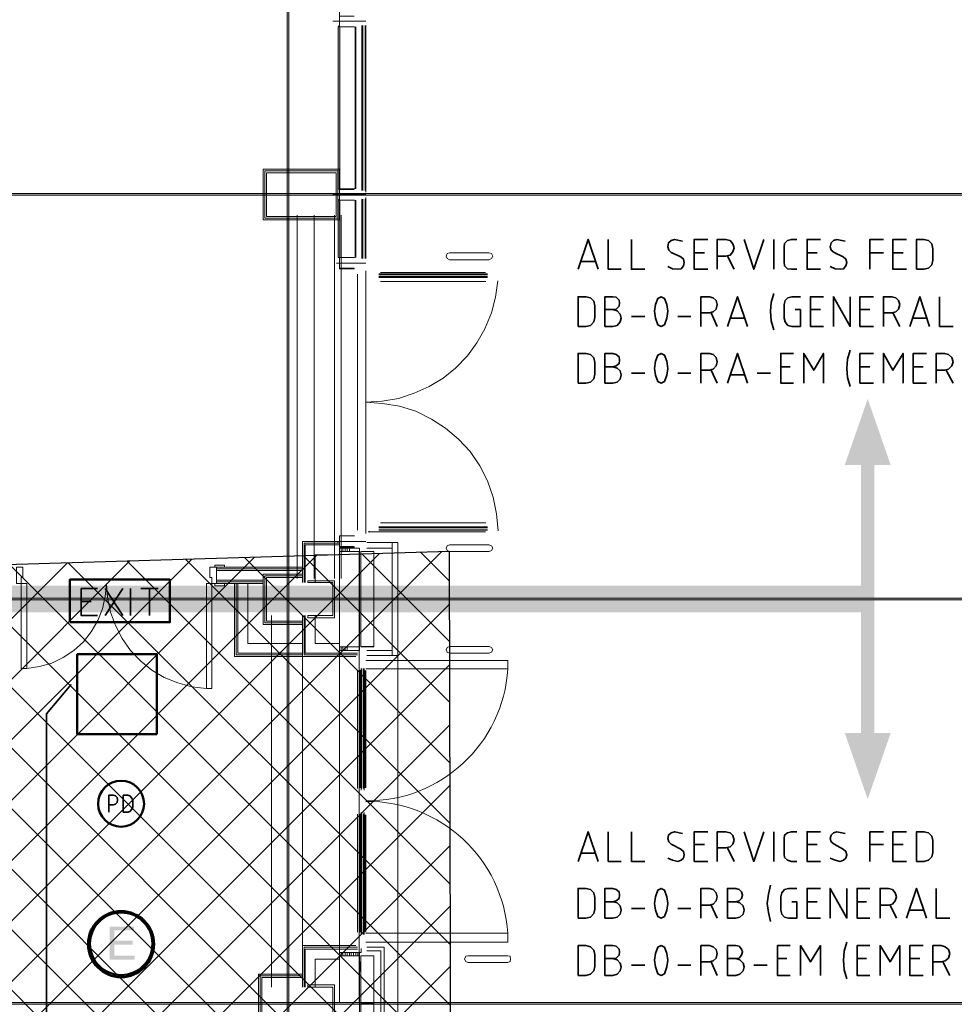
# Model space of a CAD drawing. Header units: millimetres. Extents: x 1.7 to 32.8, y 0.3 to 23.1.
# Tile 75 of 106: x 23.8 to 26.6, y 8.1 to 11. Entities that reach past the tile are written whole.
import ezdxf

# ---------------------------------------------------------------- set-up
doc = ezdxf.new("R2010")
doc.units = ezdxf.units.MM
doc.layers.add('PDF_Geometry', color=9, linetype='Continuous', true_color=0x808080)
doc.layers.add('PDF_Solid Fills', color=9, linetype='Continuous', true_color=0x808080)

msp = doc.modelspace()

# ---------------------------------------------------------------- hatches: boundary and pattern name
h = msp.add_hatch()
h.set_pattern_fill('ANSI37', color=256, scale=0.04)
edge = h.paths.add_edge_path()
edge.add_line((20.8971, 4.0215), (20.902, 1.01))
edge.add_line((20.902, 1.01), (25.1312, 0.9183))
edge.add_line((25.1312, 0.9183), (25.1103, 9.4614))
edge.add_line((25.1103, 9.4614), (23.5612, 9.4147))
edge.add_line((23.5612, 9.4147), (23.5612, 4.0215))
edge.add_line((23.5612, 4.0215), (20.902, 4.0215))
at = {"layer": 'PDF_Solid Fills', "transparency": 33554559}
for color, points in [(256, [(24.7836, 11.0197), (24.7803, 11.0197), (24.7803, 10.538), (24.7853, 10.538), (24.7853, 11.0197)]), (256, [(29.8551, 10.5213), (29.8551, 10.5247), (2.9827, 10.5247), (2.9827, 10.5197), (29.8551, 10.5197)]), (256, [(24.7836, 10.3347), (24.7853, 10.3347), (24.7853, 10.5047), (24.7803, 10.5047), (24.7803, 10.3347)]), (256, [(29.8551, 9.3197), (29.8551, 9.323), (2.9827, 9.323), (2.9827, 9.318), (29.8551, 9.318)]), (7, [(24.1736, 8.3481), (24.102, 8.3481), (24.102, 8.2497), (24.1753, 8.2497), (24.1753, 8.2614), (24.1153, 8.2614), (24.1153, 8.2947), (24.1703, 8.2947), (24.1703, 8.3064), (24.1153, 8.3064), (24.1153, 8.3364), (24.1736, 8.3364)]), (256, [(29.8551, 8.1198), (29.8551, 8.1231), (2.9827, 8.1231), (2.9827, 8.1181), (29.8551, 8.1181)])]:
    msp.add_hatch(color=color, dxfattribs=at).paths.add_polyline_path(points)

# ---------------------------------------------------------------- linework, layer by layer
msp.add_lwpolyline([(20.8971, 4.0215), (20.902, 1.01), (25.1312, 0.9183), (25.1103, 9.4614), (23.5612, 9.4147), (23.5612, 4.0215), (20.902, 4.0215)])
at = {"layer": 'PDF_Geometry', "lineweight": 5}
for points in [[(24.6336, 0.2783), (24.6336, 22.9127), (24.6336, 22.8592), (24.6286, 22.8592), (24.6286, 22.9127), (24.6286, 0.2783)], [(24.7803, 11.0197), (24.7836, 11.023), (24.7853, 11.0197)], [(24.7853, 10.538), (24.7836, 10.5363), (24.7803, 10.538)], [(24.7803, 10.5047), (24.7836, 10.508), (24.7853, 10.5047)], [(24.7853, 10.3347), (24.7836, 10.333), (24.7803, 10.3347)]]:
    msp.add_lwpolyline(points, dxfattribs=at)
at = {"layer": 'PDF_Geometry', "lineweight": 18}
for points in [[(24.8269, 11.0197), (24.7836, 11.0197), (24.7836, 11.0513), (24.7836, 11.473)], [(24.8269, 11.0513), (24.7836, 11.0513), (24.7836, 11.0363), (24.7836, 11.0197), (24.8286, 11.0197)], [(24.7636, 11.0363), (24.8619, 11.0363)], [(24.8503, 11.023), (24.8503, 10.533)], [(24.8536, 11.023), (24.8536, 10.533)], [(24.8603, 11.023), (24.8603, 10.533)], [(24.8619, 11.023), (24.8619, 10.528)], [(24.8303, 11.0197), (24.8303, 10.538)], [(24.8319, 11.0197), (24.8319, 10.538)], [(24.8269, 10.5047), (24.7836, 10.5047), (24.7836, 10.5213), (24.7836, 10.538), (24.8286, 10.538)], [(24.8286, 10.5047), (24.7836, 10.5047), (24.7836, 10.5363), (24.8269, 10.5363)], [(24.7636, 10.5213), (24.8619, 10.5213)], [(24.8303, 10.3347), (24.8303, 10.5047)], [(24.8319, 10.3347), (24.8319, 10.5047)], [(24.8503, 10.3313), (24.8503, 10.508)], [(24.8536, 10.3313), (24.8536, 10.508)], [(24.8603, 10.3313), (24.8603, 10.508)], [(24.8619, 10.3313), (24.8619, 10.513)], [(24.6586, 10.4597), (24.6586, 9.3814)], [(24.7086, 10.4597), (24.7086, 9.3814)], [(24.7686, 10.4597), (24.7686, 9.3814)], [(24.7886, 10.4597), (24.7886, 9.3814)], [(24.8269, 10.303), (24.7836, 10.303), (24.7836, 10.318), (24.7836, 10.3347), (24.8286, 10.3347)], [(24.7836, 10.3347), (24.8269, 10.3347)], [(24.8286, 10.3013), (24.7836, 10.3013), (24.7836, 10.333)], [(24.8619, 10.318), (24.7753, 10.318)], [(24.8619, 9.5147), (24.8619, 10.2947)], [(24.8369, 9.5247), (24.8369, 10.2847)], [(25.2552, 9.523), (25.2502, 9.573), (25.2402, 9.623), (25.2236, 9.6713), (25.2002, 9.7164), (25.1719, 9.758), (25.1369, 9.7947), (25.0986, 9.828), (25.0569, 9.8547), (25.0103, 9.878), (24.9619, 9.893), (24.9119, 9.9013), (24.8619, 9.9047), (24.9103, 9.908), (24.9586, 9.9163), (25.0053, 9.9314), (25.0502, 9.9514), (25.0919, 9.9763), (25.1286, 10.0063), (25.1636, 10.043), (25.1919, 10.0813), (25.2153, 10.123), (25.2353, 10.1697), (25.2469, 10.2163), (25.2536, 10.2647)], [(25.2236, 10.2863), (24.9003, 10.2863)], [(24.9003, 10.283), (25.2236, 10.283)], [(25.2236, 10.278), (24.9003, 10.278)], [(24.9003, 10.2747), (25.2236, 10.2747)], [(25.2169, 10.2897), (24.9053, 10.2897)], [(25.2186, 10.263), (24.9053, 10.263)], [(24.9003, 9.5347), (25.2236, 9.5347)], [(25.2236, 9.5314), (24.9003, 9.5314)], [(25.2186, 9.5464), (24.9053, 9.5464)], [(25.2169, 9.5197), (24.9053, 9.5197), (24.8686, 9.5197)], [(24.8736, 9.5214), (24.8719, 9.5214)], [(24.9003, 9.5264), (25.2236, 9.5264)], [(25.2236, 9.5247), (24.9003, 9.5247)], [(24.7786, 9.4864), (24.7786, 9.4914), (24.6736, 9.4914), (24.6736, 9.3697)], [(24.7836, 9.4864), (24.6786, 9.4864), (24.6786, 9.3697)], [(24.7836, 9.4814), (24.6819, 9.4814), (24.6819, 9.3697)], [(24.7836, 9.4864), (24.7836, 9.4814), (24.7836, 9.4864)], [(24.8419, 9.4714), (24.7836, 9.4714), (24.7836, 9.4614), (24.8419, 9.4614)], [(24.7886, 9.4614), (24.7886, 9.4714)], [(24.7936, 9.4614), (24.7936, 9.4714)], [(24.8003, 9.4614), (24.8003, 9.4714)], [(24.8069, 9.4614), (24.8069, 9.4714)], [(24.8136, 9.4614), (24.8136, 9.4714)], [(24.8436, 9.168), (24.8436, 9.3197), (24.8436, 9.4714)], [(24.8653, 9.488), (24.9403, 9.488), (24.9569, 9.488), (24.9569, 9.3197), (24.9569, 9.153), (24.9403, 9.153), (24.8653, 9.153)], [(24.8653, 9.168), (24.9403, 9.168), (24.9403, 9.153), (24.9403, 9.3197), (24.9403, 9.488), (24.9403, 9.4714), (24.8653, 9.4714)], [(24.7836, 9.4514), (24.7119, 9.4514), (24.7119, 9.3697)], [(24.5569, 9.3664), (24.4186, 9.3664), (24.4186, 9.4147), (24.6736, 9.4147)], [(24.4186, 9.4097), (24.6736, 9.4097)], [(24.4186, 9.4047), (24.6736, 9.4047)], [(24.6736, 9.2447), (24.5569, 9.2447), (24.5569, 9.3197), (24.5569, 9.3947), (24.6736, 9.3947)], [(24.6736, 9.2497), (24.5619, 9.2497), (24.5619, 9.3197), (24.5619, 9.3897), (24.6736, 9.3897)], [(24.6736, 9.2547), (24.5669, 9.2547), (24.5669, 9.3197), (24.5669, 9.3847), (24.6736, 9.3847)], [(23.8553, 9.1147), (23.8936, 9.1197), (23.9303, 9.1297), (23.9636, 9.1464), (23.9953, 9.168), (24.0236, 9.193), (24.047, 9.223), (24.0669, 9.2564), (24.0803, 9.2914), (24.0886, 9.328), (24.092, 9.3664), (24.0953, 9.3247), (24.1036, 9.2814), (24.1186, 9.2414), (24.1386, 9.203), (24.1636, 9.168), (24.1936, 9.1364), (24.2269, 9.1097), (24.2636, 9.088), (24.3036, 9.0714), (24.3453, 9.0597), (24.3886, 9.0547)], [(24.4186, 9.3764), (24.5569, 9.3764)], [(24.4186, 9.3714), (24.5569, 9.3714)], [(24.6736, 9.1497), (24.4719, 9.1497), (24.4719, 9.3664)], [(24.6736, 9.1547), (24.4769, 9.1547), (24.4769, 9.3664)], [(24.6736, 9.1597), (24.4819, 9.1597), (24.4819, 9.3664)], [(24.6736, 9.1881), (24.5119, 9.1881), (24.5119, 9.3664)], [(24.5819, 9.2714), (24.5819, 8.1681)], [(24.8319, 9.1497), (24.6736, 9.1497), (24.6736, 9.2714), (24.6736, 8.1681), (24.6736, 8.2914), (24.8319, 8.2914)], [(24.8369, 9.1547), (24.6786, 9.1547), (24.6786, 9.2714)], [(24.8369, 9.1597), (24.6819, 9.1597), (24.6819, 9.2714)], [(24.7836, 9.1881), (24.7119, 9.1881), (24.7119, 9.2714)], [(24.8469, 9.1797), (24.8853, 9.1797)], [(24.8419, 9.168), (24.7836, 9.168), (24.7836, 9.1781), (24.8419, 9.1781), (24.8419, 8.2614)], [(24.7836, 8.2614), (24.7836, 9.1781)], [(24.7886, 9.1781), (24.7886, 9.168)], [(24.7936, 9.1781), (24.7936, 9.168)], [(24.8003, 9.1781), (24.8003, 9.168)], [(24.8069, 9.1781), (24.8069, 9.168)], [(24.9569, 8.2864), (24.9569, 9.153), (24.9569, 8.1198), (24.9569, 6.9181), (24.9569, 5.7181), (24.9569, 4.5182), (24.9569, 3.4849)], [(24.8619, 9.113), (25.2836, 9.113), (25.2836, 9.138), (24.8619, 9.138)], [(24.8369, 8.758), (24.8369, 9.1097)], [(24.8453, 8.7597), (24.8453, 9.1097)], [(24.8486, 8.7531), (24.8486, 9.1147)], [(24.8503, 8.758), (24.8503, 9.1147)], [(24.8553, 9.1147), (24.8553, 8.758)], [(24.8569, 9.1147), (24.8569, 8.7531)], [(24.8586, 8.7597), (24.8586, 9.108)], [(24.8619, 8.7597), (24.8619, 9.108)], [(24.8486, 8.6864), (24.8486, 8.3247)], [(24.8503, 8.6831), (24.8503, 8.3247)], [(24.8553, 8.3247), (24.8553, 8.6831)], [(24.8569, 8.3247), (24.8569, 8.6864)], [(24.8369, 8.6814), (24.8369, 8.3314)], [(24.8453, 8.6814), (24.8453, 8.3314)], [(24.8586, 8.6797), (24.8586, 8.3331)], [(24.8619, 8.6797), (24.8619, 8.3314)], [(24.8619, 8.3281), (25.2836, 8.3281), (25.2836, 8.3014), (24.8619, 8.3014)], [(24.8369, 8.2864), (24.6786, 8.2864), (24.6786, 8.1681)], [(24.8369, 8.2814), (24.6819, 8.2814), (24.6819, 8.1681)], [(24.8436, 7.9681), (24.8436, 8.1198), (24.8436, 8.2714), (24.8486, 8.2714), (24.8486, 8.2831)], [(24.8653, 8.2864), (24.9169, 8.2864), (24.9169, 8.1198), (24.9169, 7.9531), (24.8653, 7.9531), (24.8653, 7.0864), (24.9169, 7.0864), (24.9169, 6.9181), (24.9169, 6.7515), (24.8653, 6.7515), (24.8653, 6.7615), (24.9069, 6.7615), (24.9069, 6.9181), (24.9069, 7.0764), (24.8653, 7.0764)], [(24.8653, 8.2764), (24.9069, 8.2764), (24.9069, 8.1198), (24.9069, 7.9631), (24.8653, 7.9631)], [(24.7836, 8.2514), (24.7119, 8.2514), (24.7119, 8.1681)], [(24.7886, 8.2614), (24.7886, 8.2714)], [(24.7936, 8.2614), (24.7936, 8.2714)], [(24.8003, 8.2614), (24.8003, 8.2714)], [(24.8069, 8.2614), (24.8069, 8.2714)], [(24.8136, 8.2614), (24.8136, 8.2714)], [(24.8186, 8.2614), (24.8186, 8.2714)], [(24.8253, 8.2614), (24.8253, 8.2714)], [(24.8319, 8.2614), (24.8319, 8.2714)], [(24.8386, 8.2614), (24.8386, 8.2714)], [(24.8453, 8.2431), (24.8453, 8.2147)], [(24.9069, 8.2114), (24.9069, 8.2397)], [(24.6736, 8.0331), (24.5436, 8.0331), (24.5436, 8.1198), (24.5436, 8.2064), (24.6736, 8.2064)], [(24.6736, 8.0381), (24.5486, 8.0381), (24.5486, 8.1198), (24.5486, 8.2014), (24.6736, 8.2014)], [(24.6736, 8.0431), (24.5536, 8.0431), (24.5536, 8.1198), (24.5536, 8.1964), (24.6736, 8.1964)], [(24.8853, 8.1214), (24.8469, 8.1214)], [(24.8853, 8.1181), (24.8469, 8.1181)]]:
    msp.add_lwpolyline(points, dxfattribs=at)
at = {"layer": 'PDF_Geometry', "lineweight": 5}
for points in [[(24.7836, 11.0197), (24.7803, 11.0197), (24.7803, 10.538), (24.7853, 10.538), (24.7853, 11.0197)], [(29.8551, 10.5213), (29.8551, 10.5247), (2.9827, 10.5247), (2.9827, 10.5197), (29.8551, 10.5197)], [(24.7836, 10.3347), (24.7853, 10.3347), (24.7853, 10.5047), (24.7803, 10.5047), (24.7803, 10.3347)], [(29.8551, 9.3197), (29.8551, 9.323), (2.9827, 9.323), (2.9827, 9.318), (29.8551, 9.318)], [(29.8551, 8.1198), (29.8551, 8.1231), (2.9827, 8.1231), (2.9827, 8.1181), (29.8551, 8.1181)]]:
    msp.add_lwpolyline(points, close=True, dxfattribs=at)
at = {"layer": 'PDF_Geometry', "lineweight": 18}
for points in [[(24.7836, 10.4463), (24.7836, 10.5963), (24.5569, 10.5963), (24.5569, 10.4463)], [(24.7786, 10.4513), (24.7786, 10.5913), (24.5619, 10.5913), (24.5619, 10.4513)], [(24.7736, 10.4563), (24.7736, 10.5863), (24.5669, 10.5863), (24.5669, 10.4563)], [(25.1103, 10.328), (25.1036, 10.3313), (25.1003, 10.338), (25.1036, 10.3463), (25.1103, 10.348), (25.2286, 10.348), (25.2353, 10.3463), (25.2386, 10.338), (25.2353, 10.3313), (25.2286, 10.328)], [(24.8269, 9.4764), (24.7836, 9.4764), (24.7836, 9.508), (24.8286, 9.508), (24.7836, 9.508), (24.7836, 9.4764)], [(24.7836, 9.508), (24.8269, 9.508)], [(24.7836, 9.4914), (24.7836, 9.5064), (24.7836, 9.4914), (24.7836, 9.4747), (24.8286, 9.4747), (24.7836, 9.4747)], [(24.7753, 9.4914), (24.8619, 9.4914)], [(25.1103, 9.4614), (25.2286, 9.4614), (25.2353, 9.4647), (25.2386, 9.4714), (25.2353, 9.478), (25.2286, 9.4814), (25.1103, 9.4814), (25.1036, 9.478), (25.1003, 9.4714), (25.1036, 9.4647)], [(24.8419, 9.1781), (24.8419, 9.4614), (24.7836, 9.4614), (24.7836, 9.1781)], [(24.8853, 9.1781), (24.8853, 9.4614), (24.8469, 9.4614), (24.8469, 9.1781)], [(23.8253, 9.3664), (23.8253, 9.4147), (23.8436, 9.4147), (23.8436, 9.3847), (23.8386, 9.3847), (23.8386, 9.3664)], [(24.4186, 9.3664), (24.4186, 9.4147), (24.3986, 9.4147), (24.3986, 9.3847), (24.4053, 9.3847), (24.4053, 9.3664)], [(24.442, 9.4147), (24.4136, 9.4147), (24.4136, 9.418), (24.4136, 9.4214), (24.4169, 9.4214), (24.442, 9.4214)], [(23.8553, 9.1147), (23.8553, 9.3664), (23.8386, 9.3664), (23.8386, 9.1147)], [(24.4053, 9.0547), (24.4053, 9.3664), (24.3886, 9.3664), (24.3886, 9.0547)], [(24.442, 9.3664), (24.4136, 9.3664), (24.4136, 9.3597), (24.442, 9.3597)], [(24.7686, 9.3197), (24.7686, 9.3747), (24.6903, 9.3747), (24.6903, 9.3697), (24.7636, 9.3697), (24.7636, 9.3197), (24.7636, 9.2714), (24.6903, 9.2714), (24.6903, 9.2647), (24.7686, 9.2647)], [(25.1103, 9.1597), (25.1036, 9.163), (25.1003, 9.1697), (25.1036, 9.1764), (25.1103, 9.1797), (25.2286, 9.1797), (25.2353, 9.1764), (25.2386, 9.1697), (25.2353, 9.163), (25.2286, 9.1597)], [(24.8419, 8.2614), (24.8419, 8.2714), (24.7836, 8.2714), (24.7836, 8.2614)], [(24.8419, 8.1231), (24.8419, 8.2614), (24.7836, 8.2614), (24.7836, 8.1231)], [(24.8853, 8.1198), (24.8853, 8.2614), (24.8469, 8.2614), (24.8469, 8.1198)], [(25.1653, 8.2414), (25.2836, 8.2414), (25.2903, 8.2447), (25.2919, 8.2514), (25.2903, 8.2597), (25.2836, 8.2614), (25.1653, 8.2614), (25.1586, 8.2597), (25.1553, 8.2514), (25.1586, 8.2447)], [(24.7686, 8.1198), (24.7686, 8.0647), (24.6903, 8.0647), (24.6903, 8.0697), (24.7636, 8.0697), (24.7636, 8.1198), (24.7636, 8.1681), (24.6903, 8.1681), (24.6903, 8.1747), (24.7686, 8.1747)], [(24.8853, 7.9781), (24.8853, 8.1197), (24.8469, 8.1197), (24.8469, 7.9781)]]:
    msp.add_lwpolyline(points, close=True, dxfattribs=at)
at = {"layer": 'PDF_Geometry', "color": 7, "lineweight": 35}
for points in [[(25.4919, 10.2997), (25.5219, 10.388), (25.5519, 10.2997)], [(25.5819, 10.388), (25.5819, 10.2997), (25.6202, 10.2997)], [(25.6502, 10.388), (25.6502, 10.2997), (25.6902, 10.2997)], [(25.8019, 10.383), (25.7786, 10.388), (25.7686, 10.3847), (25.7602, 10.378), (25.7586, 10.3663), (25.7619, 10.3563), (25.7686, 10.3497), (25.7969, 10.3363), (25.8052, 10.3297), (25.8069, 10.3197), (25.8052, 10.3097), (25.7986, 10.3013), (25.7886, 10.2997), (25.7719, 10.3013), (25.7586, 10.308)], [(25.8769, 10.2997), (25.8369, 10.2997), (25.8369, 10.388), (25.8769, 10.388)], [(25.9052, 10.2997), (25.9052, 10.388), (25.9302, 10.388), (25.9436, 10.3847), (25.9519, 10.3747), (25.9552, 10.363), (25.9519, 10.3513), (25.9436, 10.3413), (25.9302, 10.338), (25.9052, 10.338)], [(25.9852, 10.388), (26.0136, 10.2997), (26.0436, 10.388)], [(26.0736, 10.2997), (26.0736, 10.388)], [(26.1419, 10.2997), (26.1252, 10.2997), (26.1136, 10.3013), (26.1052, 10.3097), (26.1036, 10.3213), (26.1036, 10.3647), (26.1052, 10.3763), (26.1136, 10.3847), (26.1252, 10.388), (26.1419, 10.388)], [(26.2119, 10.2997), (26.1719, 10.2997), (26.1719, 10.388), (26.2119, 10.388)], [(26.2852, 10.383), (26.2602, 10.388), (26.2502, 10.3847), (26.2436, 10.378), (26.2402, 10.3663), (26.2436, 10.3563), (26.2519, 10.3497), (26.2786, 10.3363), (26.2869, 10.3297), (26.2902, 10.3197), (26.2869, 10.3097), (26.2802, 10.3013), (26.2702, 10.2997), (26.2552, 10.3013), (26.2402, 10.308)], [(26.3586, 10.2997), (26.3586, 10.388), (26.3985, 10.388)], [(26.4669, 10.2997), (26.4269, 10.2997), (26.4269, 10.388), (26.4669, 10.388)], [(25.5436, 10.323), (25.5019, 10.323)], [(25.8669, 10.348), (25.8369, 10.348)], [(25.9352, 10.338), (25.9552, 10.2997)], [(26.2019, 10.348), (26.1719, 10.348)], [(26.3586, 10.348), (26.3985, 10.348)], [(26.4569, 10.348), (26.4269, 10.348)], [(25.5952, 10.1797), (25.6052, 10.1813), (25.6136, 10.1897), (25.6152, 10.1997), (25.6136, 10.208), (25.6052, 10.2163), (25.5952, 10.218), (25.5719, 10.218), (25.5719, 10.1297), (25.5952, 10.1297), (25.6086, 10.133), (25.6169, 10.143), (25.6202, 10.1547), (25.6169, 10.1663), (25.6086, 10.1763), (25.5952, 10.1797), (25.5719, 10.1797)], [(25.8569, 10.1297), (25.8569, 10.218), (25.8819, 10.218), (25.8936, 10.2147), (25.9019, 10.2063), (25.9052, 10.1947), (25.9019, 10.1813), (25.8936, 10.173), (25.8819, 10.1697), (25.8569, 10.1697)], [(25.9352, 10.1297), (25.9652, 10.218), (25.9952, 10.1297)], [(26.0736, 10.228), (26.0652, 10.2013), (26.0636, 10.1747), (26.0652, 10.1463), (26.0736, 10.1197)], [(26.1369, 10.1797), (26.1519, 10.1797), (26.1519, 10.1297), (26.1269, 10.1297), (26.1152, 10.133), (26.1069, 10.143), (26.1036, 10.1547), (26.1036, 10.1947), (26.1069, 10.2063), (26.1152, 10.2147), (26.1269, 10.218), (26.1519, 10.218)], [(26.2202, 10.1297), (26.1819, 10.1297), (26.1819, 10.218), (26.2202, 10.218)], [(26.2502, 10.1297), (26.2502, 10.218), (26.3002, 10.1297), (26.3002, 10.218)], [(26.3686, 10.1297), (26.3286, 10.1297), (26.3286, 10.218), (26.3686, 10.218)], [(26.3985, 10.1297), (26.3985, 10.218), (26.4236, 10.218), (26.4352, 10.2147), (26.4436, 10.2063), (26.4469, 10.1947), (26.4436, 10.1813), (26.4352, 10.173), (26.4236, 10.1697), (26.3985, 10.1697)], [(26.4769, 10.1297), (26.5069, 10.218), (26.5352, 10.1297)], [(26.5652, 10.218), (26.5652, 10.1297), (26.6052, 10.1297)], [(26.2119, 10.1797), (26.1819, 10.1797)], [(26.3586, 10.1797), (26.3286, 10.1797)], [(25.6502, 10.1597), (25.6902, 10.1597)], [(25.7886, 10.1597), (25.8269, 10.1597)], [(25.8869, 10.1697), (25.9052, 10.1297)], [(25.9852, 10.1547), (25.9436, 10.1547)], [(26.4269, 10.1697), (26.4469, 10.1297)], [(26.5269, 10.1547), (26.4852, 10.1547)], [(26.3002, 10.0597), (26.2919, 10.033), (26.2902, 10.0047), (26.2919, 9.978), (26.3002, 9.9514)], [(25.5952, 10.0097), (25.6052, 10.013), (25.6136, 10.0197), (25.6152, 10.0297), (25.6136, 10.0397), (25.6052, 10.0464), (25.5952, 10.0497), (25.5719, 10.0497), (25.5719, 9.9614), (25.5952, 9.9614), (25.6086, 9.9647), (25.6169, 9.973), (25.6202, 9.9863), (25.6169, 9.998), (25.6086, 10.0063), (25.5952, 10.0097), (25.5719, 10.0097)], [(25.8569, 9.9614), (25.8569, 10.0497), (25.8819, 10.0497), (25.8936, 10.0464), (25.9019, 10.038), (25.9052, 10.0247), (25.9019, 10.013), (25.8936, 10.003), (25.8819, 9.9997), (25.8569, 9.9997)], [(25.9352, 9.9614), (25.9652, 10.0497), (25.9952, 9.9614)], [(26.1319, 9.9614), (26.0936, 9.9614), (26.0936, 10.0497), (26.1319, 10.0497)], [(26.1619, 9.9614), (26.1619, 10.0497), (26.1919, 9.9997), (26.2202, 10.0497), (26.2202, 9.9614)], [(26.3686, 9.9614), (26.3286, 9.9614), (26.3286, 10.0497), (26.3686, 10.0497)], [(26.3985, 9.9614), (26.3985, 10.0497), (26.4269, 9.9997), (26.4569, 10.0497), (26.4569, 9.9614)], [(26.5269, 9.9614), (26.4869, 9.9614), (26.4869, 10.0497), (26.5269, 10.0497)], [(26.5552, 9.9614), (26.5552, 10.0497), (26.5802, 10.0497), (26.5919, 10.0464), (26.6019, 10.038), (26.6052, 10.0247), (26.6019, 10.013), (26.5919, 10.003), (26.5802, 9.9997), (26.5552, 9.9997)], [(25.8869, 9.9997), (25.9052, 9.9614)], [(26.1219, 10.0097), (26.0936, 10.0097)], [(26.3586, 10.0097), (26.3286, 10.0097)], [(26.5169, 10.0097), (26.4869, 10.0097)], [(26.5852, 9.9997), (26.6052, 9.9614)], [(25.6502, 9.9913), (25.6902, 9.9913)], [(25.7886, 9.9913), (25.8269, 9.9913)], [(25.9852, 9.9863), (25.9436, 9.9863)], [(26.0236, 9.9913), (26.0636, 9.9913)], [(24.0653, 9.2714), (24.017, 9.2714), (24.017, 9.3514), (24.0653, 9.3514)], [(24.0886, 9.2714), (24.1403, 9.3514)], [(24.0886, 9.3514), (24.1403, 9.2714)], [(24.1636, 9.2714), (24.1636, 9.3514)], [(24.1936, 9.3514), (24.2453, 9.3514)], [(24.2203, 9.3514), (24.2203, 9.2714)], [(24.017, 9.313), (24.047, 9.313)], [(23.987, 9.0664), (23.9136, 8.9797), (23.9136, 6.7364), (23.987, 6.6648), (23.9136, 6.5798), (23.9136, 4.4032), (23.987, 4.3315)], [(24.0986, 8.6881), (24.0986, 8.738), (24.112, 8.738), (24.1186, 8.7364), (24.1236, 8.7314), (24.1253, 8.7247), (24.1236, 8.7164), (24.1186, 8.7114), (24.112, 8.7097), (24.0986, 8.7097)], [(25.4919, 8.5414), (25.5219, 8.6297), (25.5519, 8.5414)], [(25.5819, 8.6297), (25.5819, 8.5414), (25.6202, 8.5414)], [(25.6502, 8.6297), (25.6502, 8.5414), (25.6902, 8.5414)], [(25.8019, 8.6247), (25.7786, 8.6297), (25.7686, 8.6264), (25.7602, 8.6197), (25.7586, 8.6097), (25.7619, 8.5997), (25.7686, 8.5931), (25.7969, 8.5781), (25.8052, 8.5714), (25.8069, 8.5614), (25.8052, 8.5514), (25.7986, 8.5447), (25.7886, 8.5414), (25.7719, 8.5447), (25.7586, 8.5514)], [(25.8769, 8.5414), (25.8369, 8.5414), (25.8369, 8.6297), (25.8769, 8.6297)], [(25.9052, 8.5414), (25.9052, 8.6297), (25.9302, 8.6297), (25.9436, 8.6264), (25.9519, 8.6181), (25.9552, 8.6047), (25.9519, 8.5931), (25.9436, 8.5847), (25.9302, 8.5814), (25.9052, 8.5814)], [(25.9852, 8.6297), (26.0136, 8.5414), (26.0436, 8.6297)], [(26.0736, 8.5414), (26.0736, 8.6297)], [(26.1419, 8.5414), (26.1252, 8.5414), (26.1136, 8.5447), (26.1052, 8.5531), (26.1036, 8.5631), (26.1036, 8.6081), (26.1052, 8.6197), (26.1136, 8.6264), (26.1252, 8.6297), (26.1419, 8.6297)], [(26.2119, 8.5414), (26.1719, 8.5414), (26.1719, 8.6297), (26.2119, 8.6297)], [(26.2852, 8.6247), (26.2602, 8.6297), (26.2502, 8.6264), (26.2436, 8.6197), (26.2402, 8.6097), (26.2436, 8.5997), (26.2519, 8.5931), (26.2786, 8.5781), (26.2869, 8.5714), (26.2902, 8.5614), (26.2869, 8.5514), (26.2802, 8.5447), (26.2702, 8.5414), (26.2552, 8.5447), (26.2402, 8.5514)], [(26.3586, 8.5414), (26.3586, 8.6297), (26.3985, 8.6297)], [(26.4669, 8.5414), (26.4269, 8.5414), (26.4269, 8.6297), (26.4669, 8.6297)], [(25.5436, 8.5664), (25.5019, 8.5664)], [(25.8669, 8.5914), (25.8369, 8.5914)], [(25.9352, 8.5814), (25.9552, 8.5414)], [(26.2019, 8.5914), (26.1719, 8.5914)], [(26.3586, 8.5914), (26.3985, 8.5914)], [(26.4569, 8.5914), (26.4269, 8.5914)], [(25.5952, 8.4214), (25.6052, 8.4247), (25.6136, 8.4314), (25.6152, 8.4414), (25.6136, 8.4514), (25.6052, 8.4581), (25.5952, 8.4614), (25.5719, 8.4614), (25.5719, 8.3731), (25.5952, 8.3731), (25.6086, 8.3764), (25.6169, 8.3847), (25.6202, 8.3964), (25.6169, 8.4097), (25.6086, 8.4181), (25.5952, 8.4214), (25.5719, 8.4214)], [(25.8569, 8.3731), (25.8569, 8.4614), (25.8819, 8.4614), (25.8936, 8.4581), (25.9019, 8.4481), (25.9052, 8.4364), (25.9019, 8.4247), (25.8936, 8.4147), (25.8819, 8.4114), (25.8569, 8.4114)], [(25.9602, 8.4214), (25.9702, 8.4247), (25.9769, 8.4314), (25.9802, 8.4414), (25.9769, 8.4514), (25.9702, 8.4581), (25.9602, 8.4614), (25.9352, 8.4614), (25.9352, 8.3731), (25.9602, 8.3731), (25.9719, 8.3764), (25.9819, 8.3847), (25.9852, 8.3964), (25.9819, 8.4097), (25.9719, 8.4181), (25.9602, 8.4214), (25.9352, 8.4214)], [(26.0636, 8.4714), (26.0569, 8.4447), (26.0536, 8.4164), (26.0569, 8.3897), (26.0636, 8.3631)], [(26.1269, 8.4214), (26.1419, 8.4214), (26.1419, 8.3731), (26.1169, 8.3731), (26.1052, 8.3764), (26.0969, 8.3847), (26.0936, 8.3964), (26.0936, 8.4364), (26.0969, 8.4481), (26.1052, 8.4581), (26.1169, 8.4614), (26.1419, 8.4614)], [(26.2119, 8.3731), (26.1719, 8.3731), (26.1719, 8.4614), (26.2119, 8.4614)], [(26.2402, 8.3731), (26.2402, 8.4614), (26.2902, 8.3731), (26.2902, 8.4614)], [(26.3586, 8.3731), (26.3202, 8.3731), (26.3202, 8.4614), (26.3586, 8.4614)], [(26.3885, 8.3731), (26.3885, 8.4614), (26.4136, 8.4614), (26.4252, 8.4581), (26.4336, 8.4481), (26.4369, 8.4364), (26.4336, 8.4247), (26.4252, 8.4147), (26.4136, 8.4114), (26.3885, 8.4114)], [(26.4669, 8.3731), (26.4969, 8.4614), (26.5269, 8.3731)], [(26.5552, 8.4614), (26.5552, 8.3731), (26.5952, 8.3731)], [(26.2019, 8.4214), (26.1719, 8.4214)], [(26.3486, 8.4214), (26.3202, 8.4214)], [(25.6502, 8.4014), (25.6902, 8.4014)], [(25.7886, 8.4014), (25.8269, 8.4014)], [(25.8869, 8.4114), (25.9052, 8.3731)], [(26.4185, 8.4114), (26.4369, 8.3731)], [(26.5169, 8.3964), (26.4752, 8.3964)], [(25.5952, 8.2531), (25.6052, 8.2547), (25.6136, 8.2631), (25.6152, 8.2731), (25.6136, 8.2814), (25.6052, 8.2897), (25.5952, 8.2914), (25.5719, 8.2914), (25.5719, 8.2031), (25.5952, 8.2031), (25.6086, 8.2064), (25.6169, 8.2164), (25.6202, 8.2281), (25.6169, 8.2397), (25.6086, 8.2497), (25.5952, 8.2531), (25.5719, 8.2531)], [(25.8569, 8.2031), (25.8569, 8.2914), (25.8819, 8.2914), (25.8936, 8.2881), (25.9019, 8.2797), (25.9052, 8.2681), (25.9019, 8.2547), (25.8936, 8.2464), (25.8819, 8.2431), (25.8569, 8.2431)], [(25.9602, 8.2531), (25.9702, 8.2547), (25.9769, 8.2631), (25.9802, 8.2731), (25.9769, 8.2814), (25.9702, 8.2897), (25.9602, 8.2914), (25.9352, 8.2914), (25.9352, 8.2031), (25.9602, 8.2031), (25.9719, 8.2064), (25.9819, 8.2164), (25.9852, 8.2281), (25.9819, 8.2397), (25.9719, 8.2497), (25.9602, 8.2531), (25.9352, 8.2531)], [(26.1219, 8.2031), (26.0836, 8.2031), (26.0836, 8.2914), (26.1219, 8.2914)], [(26.1519, 8.2031), (26.1519, 8.2914), (26.1819, 8.2431), (26.2119, 8.2914), (26.2119, 8.2031)], [(26.2902, 8.3014), (26.2819, 8.2747), (26.2802, 8.2481), (26.2819, 8.2197), (26.2902, 8.1931)], [(26.3586, 8.2031), (26.3202, 8.2031), (26.3202, 8.2914), (26.3586, 8.2914)], [(26.3885, 8.2031), (26.3885, 8.2914), (26.4185, 8.2431), (26.4469, 8.2914), (26.4469, 8.2031)], [(26.5169, 8.2031), (26.4769, 8.2031), (26.4769, 8.2914), (26.5169, 8.2914)], [(26.5452, 8.2031), (26.5452, 8.2914), (26.5702, 8.2914), (26.5819, 8.2881), (26.5919, 8.2797), (26.5952, 8.2681), (26.5919, 8.2547), (26.5819, 8.2464), (26.5702, 8.2431), (26.5452, 8.2431)], [(26.1119, 8.2531), (26.0836, 8.2531)], [(26.3486, 8.2531), (26.3202, 8.2531)], [(26.5069, 8.2531), (26.4769, 8.2531)], [(25.6502, 8.2331), (25.6902, 8.2331)], [(25.7886, 8.2331), (25.8269, 8.2331)], [(25.8869, 8.2431), (25.9052, 8.2031)], [(26.0136, 8.2331), (26.0536, 8.2331)], [(26.5752, 8.2431), (26.5952, 8.2031)]]:
    msp.add_lwpolyline(points, dxfattribs=at)
for points in [[(26.4969, 10.2997), (26.5186, 10.2997), (26.5319, 10.303), (26.5419, 10.313), (26.5452, 10.3263), (26.5452, 10.3597), (26.5419, 10.3747), (26.5319, 10.3847), (26.5186, 10.388), (26.4969, 10.388)], [(25.4919, 10.1297), (25.5152, 10.1297), (25.5286, 10.133), (25.5386, 10.143), (25.5419, 10.1563), (25.5419, 10.1913), (25.5386, 10.2047), (25.5286, 10.2147), (25.5152, 10.218), (25.4919, 10.218)], [(25.7486, 10.1347), (25.7552, 10.1547), (25.7586, 10.1747), (25.7552, 10.1947), (25.7486, 10.213), (25.7386, 10.218), (25.7286, 10.213), (25.7219, 10.1947), (25.7186, 10.1747), (25.7219, 10.1547), (25.7286, 10.1347), (25.7386, 10.1297)], [(25.4919, 9.9614), (25.5152, 9.9614), (25.5286, 9.9647), (25.5386, 9.9747), (25.5419, 9.988), (25.5419, 10.023), (25.5386, 10.0364), (25.5286, 10.0464), (25.5152, 10.0497), (25.4919, 10.0497)], [(25.7486, 9.9663), (25.7552, 9.9847), (25.7586, 10.0047), (25.7552, 10.0263), (25.7486, 10.0447), (25.7386, 10.0497), (25.7286, 10.0447), (25.7219, 10.0263), (25.7186, 10.0047), (25.7219, 9.9847), (25.7286, 9.9663), (25.7386, 9.9614)], [(24.1419, 8.6881), (24.1553, 8.6881), (24.1619, 8.6897), (24.167, 8.6964), (24.1703, 8.7031), (24.1703, 8.7231), (24.167, 8.7297), (24.1619, 8.7364), (24.1553, 8.738), (24.1419, 8.738)], [(26.4969, 8.5414), (26.5186, 8.5414), (26.5319, 8.5447), (26.5419, 8.5547), (26.5452, 8.568), (26.5452, 8.6031), (26.5419, 8.6164), (26.5319, 8.6264), (26.5186, 8.6297), (26.4969, 8.6297)], [(25.4919, 8.3731), (25.5152, 8.3731), (25.5286, 8.3764), (25.5386, 8.3864), (25.5419, 8.3997), (25.5419, 8.4347), (25.5386, 8.4481), (25.5286, 8.4581), (25.5152, 8.4614), (25.4919, 8.4614)], [(25.7486, 8.3781), (25.7552, 8.3964), (25.7586, 8.4164), (25.7552, 8.4364), (25.7486, 8.4564), (25.7386, 8.4614), (25.7286, 8.4564), (25.7219, 8.4364), (25.7186, 8.4164), (25.7219, 8.3964), (25.7286, 8.3781), (25.7386, 8.3731)], [(25.4919, 8.2031), (25.5152, 8.2031), (25.5286, 8.2064), (25.5386, 8.2164), (25.5419, 8.2297), (25.5419, 8.2647), (25.5386, 8.2781), (25.5286, 8.2881), (25.5152, 8.2914), (25.4919, 8.2914)], [(25.7486, 8.2081), (25.7552, 8.2281), (25.7586, 8.2481), (25.7552, 8.2681), (25.7486, 8.2864), (25.7386, 8.2914), (25.7286, 8.2864), (25.7219, 8.2681), (25.7186, 8.2481), (25.7219, 8.2281), (25.7286, 8.2081), (25.7386, 8.2031)]]:
    msp.add_lwpolyline(points, close=True, dxfattribs=at)
at = {"layer": 'PDF_Geometry', "color": 3, "lineweight": 50}
for points in [[(23.9836, 9.2514), (24.2803, 9.2514), (24.2803, 9.378), (23.9836, 9.378)], [(24.242, 8.9197), (24.242, 9.1564), (24.0053, 9.1564), (24.0053, 8.9197)]]:
    msp.add_lwpolyline(points, close=True, dxfattribs=at)
msp.add_circle((24.1354, 8.7128), 0.0682, dxfattribs=at)
at = {"layer": 'PDF_Geometry', "color": 4, "lineweight": 50}
for centre, radius in [((24.1355, 8.2959), 0.0981), ((24.1358, 8.2969), 0.0928)]:
    msp.add_circle(centre, radius, dxfattribs=at)
at = {"layer": 'PDF_Geometry', "lineweight": 18}
for centre, radius, start, end in [((24.8667, 9.1391), 0.4177, 269.3498, 356.4289), ((24.865, 8.3002), 0.4195, 3.809, 90.4155)]:
    msp.add_arc(centre, radius, start, end, dxfattribs=at)
at = {"layer": 'PDF_Solid Fills', "lineweight": 5, "transparency": 33554559}
for points in [[(24.6336, 0.2783), (24.6336, 22.9127), (24.6286, 0.2783), (24.6286, 22.9127)], [(24.7803, 11.0197), (24.7836, 11.023), (24.7836, 11.0197), (24.7853, 11.0197)], [(24.7853, 10.538), (24.7836, 10.5363), (24.7836, 10.538), (24.7803, 10.538)], [(24.7803, 10.5047), (24.7836, 10.508), (24.7836, 10.5047), (24.7853, 10.5047)], [(24.7853, 10.3347), (24.7836, 10.333), (24.7836, 10.3347), (24.7803, 10.3347)]]:
    msp.add_solid(points, dxfattribs=at)
at = {"layer": 'PDF_Solid Fills', "color": 7, "lineweight": 50, "transparency": 33554559}
for points in [[(26.3519, 9.9147), (26.4202, 9.718), (26.2836, 9.718)], [(26.3719, 9.718), (26.3319, 9.718), (26.3719, 8.9231)], [(26.3319, 9.718), (26.3719, 8.9231), (26.3319, 8.9231)], [(3.9742, 9.3597), (3.9742, 9.2814), (26.3519, 9.3597)], [(3.9742, 9.2814), (26.3519, 9.3597), (26.3519, 9.2814)], [(26.3519, 8.7264), (26.2836, 8.9231), (26.4202, 8.9231)]]:
    msp.add_solid(points, dxfattribs=at)

doc.saveas('drawing.dxf')
